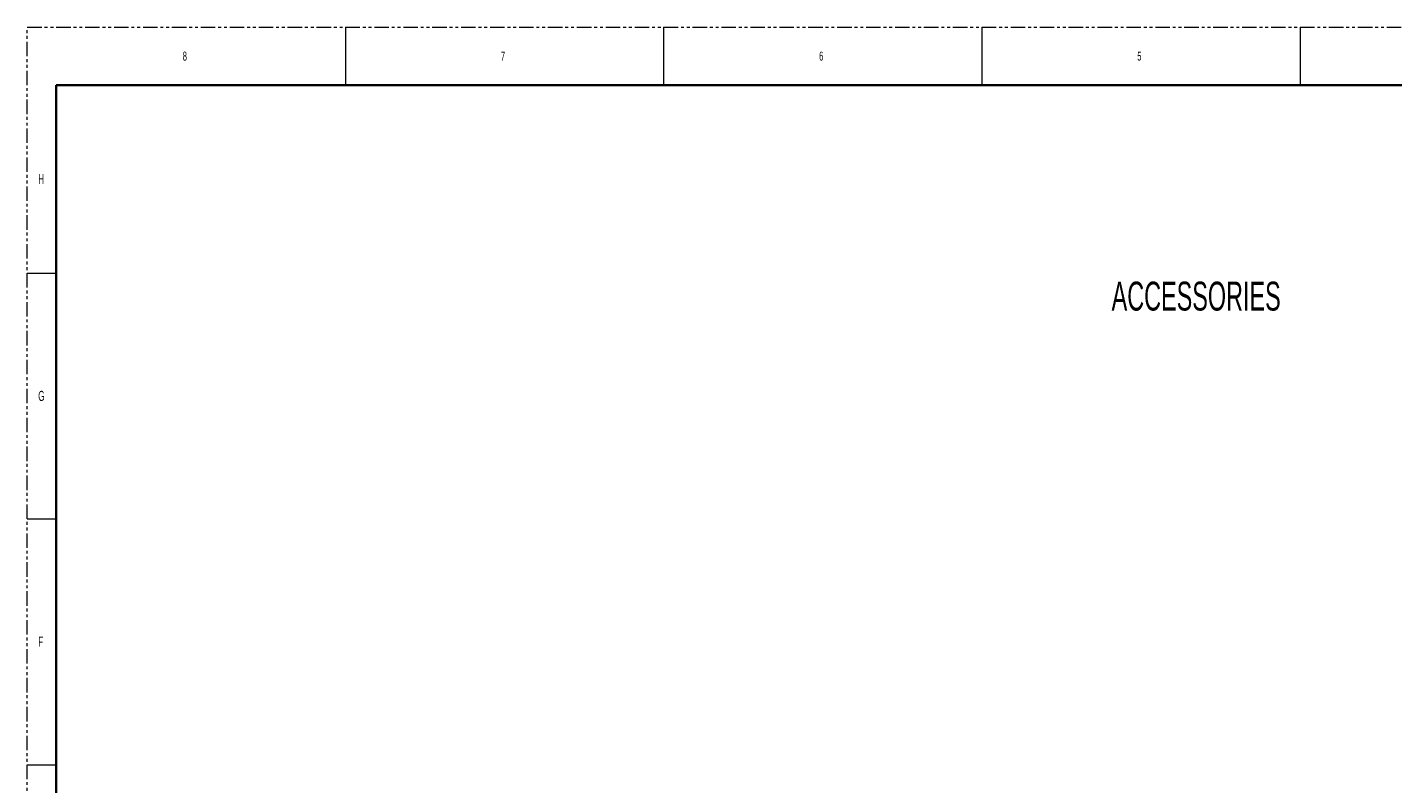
# Model space of a CAD drawing. Header units: millimetres. Extents: x 0 to 1118, y 0 to 864.
# Tile 81 of 200: x 0 to 599, y 531 to 864. Entities that reach past the tile are written whole.
import ezdxf

# ---------------------------------------------------------------- set-up
doc = ezdxf.new("R2010")
doc.units = ezdxf.units.MM
doc.linetypes.add('PHANTOM', pattern=[12.7, 6.35, -1.27, 1.27, -1.27, 1.27, -1.27])
doc.layers.add('ALPHAREV', color=7, linetype='Continuous', lineweight=25)
doc.styles.add('SLDTEXTSTYLE0', font='TXT', dxfattribs={"width": 0.605})
doc.styles.add('SLDTEXTSTYLE1', font='TXT', dxfattribs={"width": 0.6})

msp = doc.modelspace()

# ---------------------------------------------------------------- linework, layer by layer
at = {"color": 7, "linetype": 'PHANTOM', "lineweight": 18}
for p, q in [((0, 0), (0, 863.6)), ((0, 863.6), (1117.6, 863.6))]:
    msp.add_line(p, q, dxfattribs=at)
at = {"color": 7, "linetype": 'Continuous', "lineweight": 18}
for p, q in [((139.7, 863.6), (139.7, 838.2)), ((279.4, 863.6), (279.4, 838.2)), ((419.1, 863.6), (419.1, 838.2)), ((558.8, 863.6), (558.8, 838.2)), ((0, 755.65), (12.7, 755.65)), ((0, 647.7), (12.7, 647.7)), ((0, 539.75), (12.7, 539.75))]:
    msp.add_line(p, q, dxfattribs=at)
at = {"color": 7, "linetype": 'Continuous', "lineweight": 35}
for q in [(12.7, 25.4), (1104.9, 838.2)]:
    msp.add_line((12.7, 838.2), q, dxfattribs=at)

# ---------------------------------------------------------------- texts
at = {"color": 7, "linetype": 'Continuous', "lineweight": 0, "attachment_point": 1, "style": 'SLDTEXTSTYLE1'}
for s, insert, char_height in [('8', (68.263, 852.929), 3.969), ('7', (207.963, 852.929), 3.969), ('6', (347.663, 852.929), 3.969), ('5', (487.363, 852.929), 3.969), ('H', (4.794, 799.198), 4.445), ('G', (4.794, 703.948), 4.445), ('F', (4.794, 595.998), 4.445)]:
    msp.add_mtext(s, dxfattribs=dict(at, insert=insert, char_height=char_height))
at = {"layer": 'ALPHAREV', "insert": (476.09, 751.892), "char_height": 12.7, "attachment_point": 1, "style": 'SLDTEXTSTYLE0'}
msp.add_mtext('ACCESSORIES', dxfattribs=at)

doc.saveas('drawing.dxf')
